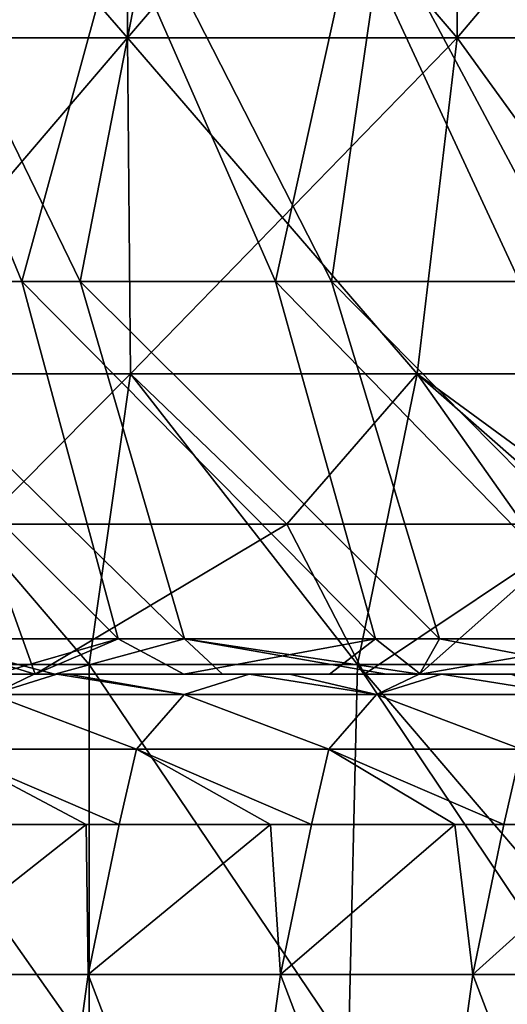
# Model space of a CAD drawing. Header units: inches. Extents: x -3.56 to 3.56, y -0.38 to 0.62.
# Tile 202 of 256: x 1.77 to 1.87, y -0.13 to 0.07. Entities that reach past the tile are written whole.
import ezdxf

# ---------------------------------------------------------------- set-up
doc = ezdxf.new("R2010")
doc.units = ezdxf.units.IN
doc.header["$LTSCALE"] = 65.185185
doc.header["$MEASUREMENT"] = 0
for name, color, linetype in [('11', 7, 'CONTINUOUS'), ('2', 7, 'CONTINUOUS'), ('50', 7, 'CONTINUOUS'), ('51', 7, 'CONTINUOUS'), ('54', 7, 'CONTINUOUS'), ('56', 7, 'CONTINUOUS'), ('57', 7, 'CONTINUOUS'), ('66', 7, 'CONTINUOUS')]:
    doc.layers.add(name, color=color, linetype=linetype)

msp = doc.modelspace()

# ---------------------------------------------------------------- linework, layer by layer
at = {"layer": '11', "color": 13, "linetype": 'Continuous', "true_color": 0xd67263}
for points in [[(1.72943, 0, 3.11456), (1.72485, -0.06048, 3.1171), (1.78125, -0.06048, 3.08522), (1.72943, 0, 3.11456)], [(1.72943, 0, -3.11456), (1.7898, 0, -3.08026), (1.75876, -0.03125, -3.09809), (1.72943, 0, -3.11456)], [(1.7898, 0, 3.08026), (1.72943, 0, 3.11456), (1.78125, -0.06048, 3.08522), (1.7898, 0, 3.08026)], [(1.75876, -0.03125, -3.09809), (1.7898, 0, -3.08026), (1.82237, -0.03125, -3.06111), (1.75876, -0.03125, -3.09809)], [(1.7898, 0, 3.08026), (1.78125, -0.06048, 3.08522), (1.83706, -0.06048, 3.05231), (1.7898, 0, 3.08026)], [(1.7898, 0, -3.08026), (1.8495, 0, -3.04479), (1.82237, -0.03125, -3.06111), (1.7898, 0, -3.08026)], [(1.8495, 0, 3.04479), (1.7898, 0, 3.08026), (1.83706, -0.06048, 3.05231), (1.8495, 0, 3.04479)], [(1.82237, -0.03125, -3.06111), (1.8495, 0, -3.04479), (1.8852, -0.03125, -3.02282), (1.82237, -0.03125, -3.06111)], [(1.8495, 0, 3.04479), (1.83706, -0.06048, 3.05231), (1.89226, -0.06048, 3.0184), (1.8495, 0, 3.04479)], [(1.8495, 0, -3.04479), (1.90849, 0, -3.00817), (1.8852, -0.03125, -3.02282), (1.8495, 0, -3.04479)], [(1.90849, 0, 3.00817), (1.8495, 0, 3.04479), (1.89226, -0.03125, 3.0184), (1.90849, 0, 3.00817)], [(1.8495, 0, 3.04479), (1.89226, -0.06048, 3.0184), (1.89226, -0.03125, 3.0184), (1.8495, 0, 3.04479)], [(1.72674, -0.14056, 3.11605), (1.78125, -0.14056, 3.08522), (1.72485, -0.06048, 3.1171), (1.72674, -0.14056, 3.11605)], [(1.72485, -0.06048, 3.1171), (1.78125, -0.14056, 3.08522), (1.78125, -0.06048, 3.08522), (1.72485, -0.06048, 3.1171)], [(1.78125, -0.14056, 3.08522), (1.83521, -0.14056, 3.05343), (1.78125, -0.06048, 3.08522), (1.78125, -0.14056, 3.08522)], [(1.78125, -0.06048, 3.08522), (1.83521, -0.14056, 3.05343), (1.83706, -0.06048, 3.05231), (1.78125, -0.06048, 3.08522)], [(1.83521, -0.14056, 3.05343), (1.89132, -0.14129, 3.01899), (1.83706, -0.06048, 3.05231), (1.83521, -0.14056, 3.05343)], [(1.89132, -0.14129, 3.01899), (1.89226, -0.125, 3.0184), (1.83706, -0.06048, 3.05231), (1.89132, -0.14129, 3.01899)], [(1.83706, -0.06048, 3.05231), (1.89226, -0.125, 3.0184), (1.89226, -0.06048, 3.0184), (1.83706, -0.06048, 3.05231)]]:
    msp.add_3dface(points, dxfattribs=at)
at = {"layer": '2', "color": 13, "linetype": 'Continuous', "true_color": 0xd67263}
for points in [[(1.78917, 0.06998, -3.08063), (1.71963, 0.06998, -3.11998), (1.78917, 0.15006, -3.08063), (1.78917, 0.06998, -3.08063)], [(1.78917, 0.15006, -3.08063), (1.71963, 0.06998, -3.11998), (1.71963, 0.15006, -3.11998), (1.78917, 0.15006, -3.08063)], [(1.71963, 0.06998, 3.11998), (1.78917, 0.06998, 3.08063), (1.71963, 0.15006, 3.11998), (1.71963, 0.06998, 3.11998)], [(1.71963, 0.15006, 3.11998), (1.78917, 0.06998, 3.08063), (1.78917, 0.15006, 3.08063), (1.71963, 0.15006, 3.11998)], [(1.8578, 0.06998, -3.03973), (1.78917, 0.06998, -3.08063), (1.8578, 0.15006, -3.03973), (1.8578, 0.06998, -3.03973)], [(1.8578, 0.15006, -3.03973), (1.78917, 0.06998, -3.08063), (1.78917, 0.15006, -3.08063), (1.8578, 0.15006, -3.03973)], [(1.78917, 0.06998, 3.08063), (1.8578, 0.06998, 3.03973), (1.78917, 0.15006, 3.08063), (1.78917, 0.06998, 3.08063)], [(1.78917, 0.15006, 3.08063), (1.8578, 0.06998, 3.03973), (1.8578, 0.15006, 3.03973), (1.78917, 0.15006, 3.08063)], [(1.9255, 0.06998, -2.99731), (1.8578, 0.06998, -3.03973), (1.9255, 0.15006, -2.99731), (1.9255, 0.06998, -2.99731)], [(1.9255, 0.15006, -2.99731), (1.8578, 0.06998, -3.03973), (1.8578, 0.15006, -3.03973), (1.9255, 0.15006, -2.99731)], [(1.8578, 0.06998, 3.03973), (1.9255, 0.06998, 2.99731), (1.8578, 0.15006, 3.03973), (1.8578, 0.06998, 3.03973)], [(1.8578, 0.15006, 3.03973), (1.9255, 0.06998, 2.99731), (1.9255, 0.15006, 2.99731), (1.8578, 0.15006, 3.03973)], [(1.78917, 0.06998, -3.08063), (1.72943, 0, -3.11456), (1.71963, 0.06998, -3.11998), (1.78917, 0.06998, -3.08063)], [(1.78917, 0.06998, 3.08063), (1.71963, 0.06998, 3.11998), (1.72943, 0, 3.11456), (1.78917, 0.06998, 3.08063)], [(1.7898, 0, -3.08026), (1.72943, 0, -3.11456), (1.78917, 0.06998, -3.08063), (1.7898, 0, -3.08026)], [(1.7898, 0, 3.08026), (1.78917, 0.06998, 3.08063), (1.72943, 0, 3.11456), (1.7898, 0, 3.08026)], [(1.8578, 0.06998, -3.03973), (1.7898, 0, -3.08026), (1.78917, 0.06998, -3.08063), (1.8578, 0.06998, -3.03973)], [(1.8578, 0.06998, 3.03973), (1.78917, 0.06998, 3.08063), (1.8495, 0, 3.04479), (1.8578, 0.06998, 3.03973)], [(1.8495, 0, 3.04479), (1.78917, 0.06998, 3.08063), (1.7898, 0, 3.08026), (1.8495, 0, 3.04479)], [(1.8495, 0, -3.04479), (1.7898, 0, -3.08026), (1.8578, 0.06998, -3.03973), (1.8495, 0, -3.04479)], [(1.90849, 0, -3.00817), (1.8495, 0, -3.04479), (1.8578, 0.06998, -3.03973), (1.90849, 0, -3.00817)], [(1.90849, 0, 3.00817), (1.8578, 0.06998, 3.03973), (1.8495, 0, 3.04479), (1.90849, 0, 3.00817)], [(1.9255, 0.06998, -2.99731), (1.90849, 0, -3.00817), (1.8578, 0.06998, -3.03973), (1.9255, 0.06998, -2.99731)], [(1.9255, 0.06998, 2.99731), (1.8578, 0.06998, 3.03973), (1.90849, 0, 3.00817), (1.9255, 0.06998, 2.99731)]]:
    msp.add_3dface(points, dxfattribs=at)
at = {"layer": '50', "color": 13, "linetype": 'Continuous', "true_color": 0xd67263}
for points in [[(1.68992, -0.0625, -1.75658), (1.68972, -0.0625, -1.8354), (1.7698, -0.0625, -1.82912), (1.68992, -0.0625, -1.75658)], [(1.68972, -0.0625, -1.8354), (1.68972, -0.0625, -1.91445), (1.7698, -0.0625, -1.90575), (1.68972, -0.0625, -1.8354)], [(1.7698, -0.0625, -1.82912), (1.68972, -0.0625, -1.8354), (1.7698, -0.0625, -1.90575), (1.7698, -0.0625, -1.82912)], [(1.68972, -0.0625, -1.91445), (1.68972, -0.0625, -1.9935), (1.7698, -0.0625, -1.98238), (1.68972, -0.0625, -1.91445)], [(1.7698, -0.0625, -1.90575), (1.68972, -0.0625, -1.91445), (1.7698, -0.0625, -1.98238), (1.7698, -0.0625, -1.90575)], [(1.68972, -0.0625, -1.9935), (1.68972, -0.0625, -2.07254), (1.7698, -0.0625, -2.059), (1.68972, -0.0625, -1.9935)], [(1.7698, -0.0625, -1.98238), (1.68972, -0.0625, -1.9935), (1.7698, -0.0625, -2.059), (1.7698, -0.0625, -1.98238)], [(1.68972, -0.0625, -2.07254), (1.68972, -0.0625, -2.15159), (1.7698, -0.0625, -2.13563), (1.68972, -0.0625, -2.07254)], [(1.7698, -0.0625, -2.059), (1.68972, -0.0625, -2.07254), (1.7698, -0.0625, -2.13563), (1.7698, -0.0625, -2.059)], [(1.68972, -0.0625, -2.15159), (1.68972, -0.0625, -2.23064), (1.7698, -0.0625, -2.21226), (1.68972, -0.0625, -2.15159)], [(1.7698, -0.0625, -2.13563), (1.68972, -0.0625, -2.15159), (1.7698, -0.0625, -2.21226), (1.7698, -0.0625, -2.13563)], [(1.68972, -0.0625, -2.23064), (1.68972, -0.0625, -2.30968), (1.7698, -0.0625, -2.28889), (1.68972, -0.0625, -2.23064)], [(1.7698, -0.0625, -2.21226), (1.68972, -0.0625, -2.23064), (1.7698, -0.0625, -2.28889), (1.7698, -0.0625, -2.21226)], [(1.68972, -0.0625, -2.30968), (1.68972, -0.0625, -2.38873), (1.7698, -0.0625, -2.36552), (1.68972, -0.0625, -2.30968)], [(1.7698, -0.0625, -2.28889), (1.68972, -0.0625, -2.30968), (1.7698, -0.0625, -2.36552), (1.7698, -0.0625, -2.28889)], [(1.68972, -0.0625, -2.38873), (1.68972, -0.0625, -2.46778), (1.7698, -0.0625, -2.44215), (1.68972, -0.0625, -2.38873)], [(1.7698, -0.0625, -2.36552), (1.68972, -0.0625, -2.38873), (1.7698, -0.0625, -2.44215), (1.7698, -0.0625, -2.36552)], [(1.68972, -0.0625, -2.46778), (1.68972, -0.0625, -2.54683), (1.7698, -0.0625, -2.51878), (1.68972, -0.0625, -2.46778)], [(1.7698, -0.0625, -2.44215), (1.68972, -0.0625, -2.46778), (1.7698, -0.0625, -2.51878), (1.7698, -0.0625, -2.44215)], [(1.68972, -0.0625, -2.54683), (1.68972, -0.0625, -2.62587), (1.7698, -0.0625, -2.59541), (1.68972, -0.0625, -2.54683)], [(1.7698, -0.0625, -2.51878), (1.68972, -0.0625, -2.54683), (1.7698, -0.0625, -2.59541), (1.7698, -0.0625, -2.51878)], [(1.68972, -0.0625, -2.62587), (1.68972, -0.0625, -2.70492), (1.7698, -0.0625, -2.67204), (1.68972, -0.0625, -2.62587)], [(1.7698, -0.0625, -2.59541), (1.68972, -0.0625, -2.62587), (1.7698, -0.0625, -2.67204), (1.7698, -0.0625, -2.59541)], [(1.68972, -0.0625, -2.70492), (1.68972, -0.0625, -2.78397), (1.7698, -0.0625, -2.74866), (1.68972, -0.0625, -2.70492)], [(1.7698, -0.0625, -2.67204), (1.68972, -0.0625, -2.70492), (1.7698, -0.0625, -2.74866), (1.7698, -0.0625, -2.67204)], [(1.68972, -0.0625, -2.78397), (1.68972, -0.0625, -2.86301), (1.7698, -0.0625, -2.82529), (1.68972, -0.0625, -2.78397)], [(1.7698, -0.0625, -2.74866), (1.68972, -0.0625, -2.78397), (1.7698, -0.0625, -2.82529), (1.7698, -0.0625, -2.74866)], [(1.68972, -0.0625, -2.86301), (1.68972, -0.0625, -2.94206), (1.7698, -0.0625, -2.90192), (1.68972, -0.0625, -2.86301)], [(1.7698, -0.0625, -2.82529), (1.68972, -0.0625, -2.86301), (1.7698, -0.0625, -2.90192), (1.7698, -0.0625, -2.82529)], [(1.68972, -0.0625, -2.94206), (1.68972, -0.0625, -3.02111), (1.7698, -0.0625, -2.97855), (1.68972, -0.0625, -2.94206)], [(1.7698, -0.0625, -2.90192), (1.68972, -0.0625, -2.94206), (1.7698, -0.0625, -2.97855), (1.7698, -0.0625, -2.90192)], [(1.68972, -0.0625, -3.02111), (1.68999, -0.0625, -3.10059), (1.77001, -0.0625, -3.05561), (1.68972, -0.0625, -3.02111)], [(1.7698, -0.0625, -2.97855), (1.68972, -0.0625, -3.02111), (1.77001, -0.0625, -3.05561), (1.7698, -0.0625, -2.97855)], [(1.68972, -0.0625, 2.36418), (1.68972, -0.0625, 2.28826), (1.7698, -0.0625, 2.35249), (1.68972, -0.0625, 2.36418)], [(1.69438, -0.0625, 2.37225), (1.68972, -0.0625, 2.36418), (1.7698, -0.0625, 2.42769), (1.69438, -0.0625, 2.37225)], [(1.7698, -0.0625, 2.42769), (1.68972, -0.0625, 2.36418), (1.7698, -0.0625, 2.35249), (1.7698, -0.0625, 2.42769)], [(1.68972, -0.0625, 2.28826), (1.68972, -0.0625, 2.21233), (1.7698, -0.0625, 2.2773), (1.68972, -0.0625, 2.28826)], [(1.7698, -0.0625, 2.35249), (1.68972, -0.0625, 2.28826), (1.7698, -0.0625, 2.2773), (1.7698, -0.0625, 2.35249)], [(1.68972, -0.0625, 2.21233), (1.68972, -0.0625, 2.1364), (1.7698, -0.0625, 2.2021), (1.68972, -0.0625, 2.21233)], [(1.7698, -0.0625, 2.2773), (1.68972, -0.0625, 2.21233), (1.7698, -0.0625, 2.2021), (1.7698, -0.0625, 2.2773)], [(1.68972, -0.0625, 2.1364), (1.68972, -0.0625, 2.06047), (1.7698, -0.0625, 2.12691), (1.68972, -0.0625, 2.1364)], [(1.7698, -0.0625, 2.2021), (1.68972, -0.0625, 2.1364), (1.7698, -0.0625, 2.12691), (1.7698, -0.0625, 2.2021)], [(1.68972, -0.0625, 2.06047), (1.68972, -0.0625, 1.98454), (1.7698, -0.0625, 2.05171), (1.68972, -0.0625, 2.06047)], [(1.7698, -0.0625, 2.12691), (1.68972, -0.0625, 2.06047), (1.7698, -0.0625, 2.05171), (1.7698, -0.0625, 2.12691)], [(1.68972, -0.0625, 1.98454), (1.68972, -0.0625, 1.90861), (1.7698, -0.0625, 1.97651), (1.68972, -0.0625, 1.98454)], [(1.7698, -0.0625, 2.05171), (1.68972, -0.0625, 1.98454), (1.7698, -0.0625, 1.97651), (1.7698, -0.0625, 2.05171)], [(1.68972, -0.0625, 1.90861), (1.68972, -0.0625, 1.83269), (1.7698, -0.0625, 1.90132), (1.68972, -0.0625, 1.90861)], [(1.7698, -0.0625, 1.97651), (1.68972, -0.0625, 1.90861), (1.7698, -0.0625, 1.90132), (1.7698, -0.0625, 1.97651)], [(1.68972, -0.0625, 1.83269), (1.68973, -0.0625, 1.75677), (1.7698, -0.0625, 1.82612), (1.68972, -0.0625, 1.83269)], [(1.7698, -0.0625, 1.90132), (1.68972, -0.0625, 1.83269), (1.7698, -0.0625, 1.82612), (1.7698, -0.0625, 1.90132)], [(1.68973, -0.0625, 1.75677), (1.72609, -0.0625, 1.72106), (1.7698, -0.0625, 1.75092), (1.68973, -0.0625, 1.75677)], [(1.7698, -0.0625, 1.82612), (1.68973, -0.0625, 1.75677), (1.7698, -0.0625, 1.75092), (1.7698, -0.0625, 1.82612)], [(1.702, -0.0625, -1.74487), (1.68992, -0.0625, -1.75658), (1.7698, -0.0625, -1.75249), (1.702, -0.0625, -1.74487)], [(1.7698, -0.0625, -1.75249), (1.68992, -0.0625, -1.75658), (1.7698, -0.0625, -1.82912), (1.7698, -0.0625, -1.75249)], [(1.68999, -0.0625, -3.10059), (1.73364, -0.0625, -3.07639), (1.77001, -0.0625, -3.05561), (1.68999, -0.0625, -3.10059)], [(1.73073, -0.0625, 2.43521), (1.69438, -0.0625, 2.37225), (1.7698, -0.0625, 2.42769), (1.73073, -0.0625, 2.43521)], [(1.73626, -0.0625, -1.71077), (1.702, -0.0625, -1.74487), (1.7698, -0.0625, -1.75249), (1.73626, -0.0625, -1.71077)], [(1.7698, -0.0625, 1.75092), (1.72609, -0.0625, 1.72106), (1.76174, -0.0625, 1.68452), (1.7698, -0.0625, 1.75092)], [(1.73442, -0.0625, 2.4416), (1.73073, -0.0625, 2.43521), (1.7698, -0.0625, 2.42769), (1.73442, -0.0625, 2.4416)], [(1.7698, -0.0625, 2.50289), (1.73442, -0.0625, 2.4416), (1.7698, -0.0625, 2.42769), (1.7698, -0.0625, 2.50289)], [(1.76988, -0.0625, -1.67595), (1.73626, -0.0625, -1.71077), (1.7698, -0.0625, -1.75249), (1.76988, -0.0625, -1.67595)], [(1.76995, -0.0625, 1.67589), (1.7698, -0.0625, 1.75092), (1.76174, -0.0625, 1.68452), (1.76995, -0.0625, 1.67589)], [(1.76988, -0.0625, -1.67595), (1.7698, -0.0625, -1.75249), (1.84988, -0.0625, -1.74485), (1.76988, -0.0625, -1.67595)], [(1.7698, -0.0625, -1.75249), (1.7698, -0.0625, -1.82912), (1.84988, -0.0625, -1.82378), (1.7698, -0.0625, -1.75249)], [(1.84988, -0.0625, -1.74485), (1.7698, -0.0625, -1.75249), (1.84988, -0.0625, -1.82378), (1.84988, -0.0625, -1.74485)], [(1.7698, -0.0625, -1.82912), (1.7698, -0.0625, -1.90575), (1.84988, -0.0625, -1.9027), (1.7698, -0.0625, -1.82912)], [(1.84988, -0.0625, -1.82378), (1.7698, -0.0625, -1.82912), (1.84988, -0.0625, -1.9027), (1.84988, -0.0625, -1.82378)], [(1.7698, -0.0625, -1.90575), (1.7698, -0.0625, -1.98238), (1.84988, -0.0625, -1.98163), (1.7698, -0.0625, -1.90575)], [(1.84988, -0.0625, -1.9027), (1.7698, -0.0625, -1.90575), (1.84988, -0.0625, -1.98163), (1.84988, -0.0625, -1.9027)], [(1.7698, -0.0625, -1.98238), (1.7698, -0.0625, -2.059), (1.84988, -0.0625, -1.98163), (1.7698, -0.0625, -1.98238)], [(1.7698, -0.0625, -2.059), (1.7698, -0.0625, -2.13563), (1.84988, -0.0625, -2.06055), (1.7698, -0.0625, -2.059)], [(1.84988, -0.0625, -1.98163), (1.7698, -0.0625, -2.059), (1.84988, -0.0625, -2.06055), (1.84988, -0.0625, -1.98163)], [(1.7698, -0.0625, -2.13563), (1.7698, -0.0625, -2.21226), (1.84988, -0.0625, -2.13948), (1.7698, -0.0625, -2.13563)], [(1.84988, -0.0625, -2.06055), (1.7698, -0.0625, -2.13563), (1.84988, -0.0625, -2.13948), (1.84988, -0.0625, -2.06055)], [(1.7698, -0.0625, -2.21226), (1.7698, -0.0625, -2.28889), (1.84988, -0.0625, -2.21841), (1.7698, -0.0625, -2.21226)], [(1.84988, -0.0625, -2.13948), (1.7698, -0.0625, -2.21226), (1.84988, -0.0625, -2.21841), (1.84988, -0.0625, -2.13948)], [(1.7698, -0.0625, -2.28889), (1.7698, -0.0625, -2.36552), (1.84988, -0.0625, -2.29733), (1.7698, -0.0625, -2.28889)], [(1.84988, -0.0625, -2.21841), (1.7698, -0.0625, -2.28889), (1.84988, -0.0625, -2.29733), (1.84988, -0.0625, -2.21841)], [(1.7698, -0.0625, -2.36552), (1.7698, -0.0625, -2.44215), (1.84988, -0.0625, -2.37626), (1.7698, -0.0625, -2.36552)], [(1.84988, -0.0625, -2.29733), (1.7698, -0.0625, -2.36552), (1.84988, -0.0625, -2.37626), (1.84988, -0.0625, -2.29733)], [(1.7698, -0.0625, -2.44215), (1.7698, -0.0625, -2.51878), (1.84988, -0.0625, -2.45518), (1.7698, -0.0625, -2.44215)], [(1.84988, -0.0625, -2.37626), (1.7698, -0.0625, -2.44215), (1.84988, -0.0625, -2.45518), (1.84988, -0.0625, -2.37626)], [(1.7698, -0.0625, -2.51878), (1.7698, -0.0625, -2.59541), (1.84988, -0.0625, -2.53411), (1.7698, -0.0625, -2.51878)], [(1.84988, -0.0625, -2.45518), (1.7698, -0.0625, -2.51878), (1.84988, -0.0625, -2.53411), (1.84988, -0.0625, -2.45518)], [(1.7698, -0.0625, -2.59541), (1.7698, -0.0625, -2.67204), (1.84988, -0.0625, -2.61304), (1.7698, -0.0625, -2.59541)], [(1.84988, -0.0625, -2.53411), (1.7698, -0.0625, -2.59541), (1.84988, -0.0625, -2.61304), (1.84988, -0.0625, -2.53411)], [(1.7698, -0.0625, -2.67204), (1.7698, -0.0625, -2.74866), (1.84988, -0.0625, -2.69196), (1.7698, -0.0625, -2.67204)], [(1.84988, -0.0625, -2.61304), (1.7698, -0.0625, -2.67204), (1.84988, -0.0625, -2.69196), (1.84988, -0.0625, -2.61304)], [(1.7698, -0.0625, -2.74866), (1.7698, -0.0625, -2.82529), (1.84988, -0.0625, -2.77089), (1.7698, -0.0625, -2.74866)], [(1.84988, -0.0625, -2.69196), (1.7698, -0.0625, -2.74866), (1.84988, -0.0625, -2.77089), (1.84988, -0.0625, -2.69196)], [(1.7698, -0.0625, -2.82529), (1.7698, -0.0625, -2.90192), (1.84988, -0.0625, -2.84981), (1.7698, -0.0625, -2.82529)], [(1.84988, -0.0625, -2.77089), (1.7698, -0.0625, -2.82529), (1.84988, -0.0625, -2.84981), (1.84988, -0.0625, -2.77089)], [(1.7698, -0.0625, -2.90192), (1.7698, -0.0625, -2.97855), (1.84988, -0.0625, -2.92874), (1.7698, -0.0625, -2.90192)], [(1.84988, -0.0625, -2.84981), (1.7698, -0.0625, -2.90192), (1.84988, -0.0625, -2.92874), (1.84988, -0.0625, -2.84981)], [(1.7698, -0.0625, -2.97855), (1.77001, -0.0625, -3.05561), (1.84999, -0.0625, -3.00784), (1.7698, -0.0625, -2.97855)], [(1.84988, -0.0625, -2.92874), (1.7698, -0.0625, -2.97855), (1.84999, -0.0625, -3.00784), (1.84988, -0.0625, -2.92874)], [(1.7698, -0.0625, 2.50289), (1.7698, -0.0625, 2.42769), (1.84988, -0.0625, 2.49087), (1.7698, -0.0625, 2.50289)], [(1.77446, -0.0625, 2.51095), (1.7698, -0.0625, 2.50289), (1.84988, -0.0625, 2.56623), (1.77446, -0.0625, 2.51095)], [(1.84988, -0.0625, 2.56623), (1.7698, -0.0625, 2.50289), (1.84988, -0.0625, 2.49087), (1.84988, -0.0625, 2.56623)], [(1.7698, -0.0625, 2.42769), (1.7698, -0.0625, 2.35249), (1.84988, -0.0625, 2.4155), (1.7698, -0.0625, 2.42769)], [(1.84988, -0.0625, 2.49087), (1.7698, -0.0625, 2.42769), (1.84988, -0.0625, 2.4155), (1.84988, -0.0625, 2.49087)], [(1.7698, -0.0625, 2.35249), (1.7698, -0.0625, 2.2773), (1.84988, -0.0625, 2.34014), (1.7698, -0.0625, 2.35249)], [(1.84988, -0.0625, 2.4155), (1.7698, -0.0625, 2.35249), (1.84988, -0.0625, 2.34014), (1.84988, -0.0625, 2.4155)], [(1.7698, -0.0625, 2.2773), (1.7698, -0.0625, 2.2021), (1.84988, -0.0625, 2.26478), (1.7698, -0.0625, 2.2773)], [(1.84988, -0.0625, 2.34014), (1.7698, -0.0625, 2.2773), (1.84988, -0.0625, 2.26478), (1.84988, -0.0625, 2.34014)], [(1.7698, -0.0625, 2.2021), (1.7698, -0.0625, 2.12691), (1.84988, -0.0625, 2.18942), (1.7698, -0.0625, 2.2021)], [(1.84988, -0.0625, 2.26478), (1.7698, -0.0625, 2.2021), (1.84988, -0.0625, 2.18942), (1.84988, -0.0625, 2.26478)], [(1.7698, -0.0625, 2.12691), (1.7698, -0.0625, 2.05171), (1.84988, -0.0625, 2.11406), (1.7698, -0.0625, 2.12691)], [(1.84988, -0.0625, 2.18942), (1.7698, -0.0625, 2.12691), (1.84988, -0.0625, 2.11406), (1.84988, -0.0625, 2.18942)], [(1.7698, -0.0625, 2.05171), (1.7698, -0.0625, 1.97651), (1.84988, -0.0625, 2.0387), (1.7698, -0.0625, 2.05171)], [(1.84988, -0.0625, 2.11406), (1.7698, -0.0625, 2.05171), (1.84988, -0.0625, 2.0387), (1.84988, -0.0625, 2.11406)], [(1.7698, -0.0625, 1.97651), (1.7698, -0.0625, 1.90132), (1.84988, -0.0625, 1.96334), (1.7698, -0.0625, 1.97651)], [(1.84988, -0.0625, 2.0387), (1.7698, -0.0625, 1.97651), (1.84988, -0.0625, 1.96334), (1.84988, -0.0625, 2.0387)], [(1.7698, -0.0625, 1.90132), (1.7698, -0.0625, 1.82612), (1.84988, -0.0625, 1.88798), (1.7698, -0.0625, 1.90132)], [(1.84988, -0.0625, 1.96334), (1.7698, -0.0625, 1.90132), (1.84988, -0.0625, 1.88798), (1.84988, -0.0625, 1.96334)], [(1.7698, -0.0625, 1.82612), (1.7698, -0.0625, 1.75092), (1.84988, -0.0625, 1.81261), (1.7698, -0.0625, 1.82612)], [(1.84988, -0.0625, 1.88798), (1.7698, -0.0625, 1.82612), (1.84988, -0.0625, 1.81261), (1.84988, -0.0625, 1.88798)], [(1.7698, -0.0625, 1.75092), (1.76995, -0.0625, 1.67589), (1.84988, -0.0625, 1.73725), (1.7698, -0.0625, 1.75092)], [(1.84988, -0.0625, 1.81261), (1.7698, -0.0625, 1.75092), (1.84988, -0.0625, 1.73725), (1.84988, -0.0625, 1.81261)], [(1.77408, -0.0625, -1.6715), (1.76988, -0.0625, -1.67595), (1.84988, -0.0625, -1.66592), (1.77408, -0.0625, -1.6715)], [(1.84988, -0.0625, -1.66592), (1.76988, -0.0625, -1.67595), (1.84988, -0.0625, -1.74485), (1.84988, -0.0625, -1.66592)], [(1.76995, -0.0625, 1.67589), (1.8009, -0.0625, 1.64258), (1.84988, -0.0625, 1.66189), (1.76995, -0.0625, 1.67589)], [(1.84988, -0.0625, 1.73725), (1.76995, -0.0625, 1.67589), (1.84988, -0.0625, 1.66189), (1.84988, -0.0625, 1.73725)], [(1.77001, -0.0625, -3.05561), (1.83855, -0.0625, -3.01485), (1.84999, -0.0625, -3.00784), (1.77001, -0.0625, -3.05561)], [(1.809, -0.0625, -1.63365), (1.77408, -0.0625, -1.6715), (1.84988, -0.0625, -1.66592), (1.809, -0.0625, -1.63365)], [(1.77682, -0.0625, 2.51504), (1.77446, -0.0625, 2.51095), (1.84988, -0.0625, 2.56623), (1.77682, -0.0625, 2.51504)], [(1.8145, -0.0625, 2.58031), (1.77682, -0.0625, 2.51504), (1.84988, -0.0625, 2.56623), (1.8145, -0.0625, 2.58031)], [(1.84988, -0.0625, 1.66189), (1.8009, -0.0625, 1.64258), (1.83125, -0.0625, 1.60866), (1.84988, -0.0625, 1.66189)], [(1.8431, -0.0625, -1.59509), (1.809, -0.0625, -1.63365), (1.84988, -0.0625, -1.66592), (1.8431, -0.0625, -1.59509)], [(1.8145, -0.0625, 2.58031), (1.84988, -0.0625, 2.56623), (1.82291, -0.0625, 2.59487), (1.8145, -0.0625, 2.58031)], [(1.84988, -0.0625, 2.64159), (1.82291, -0.0625, 2.59487), (1.84988, -0.0625, 2.56623), (1.84988, -0.0625, 2.64159)], [(1.85022, -0.0625, 1.58681), (1.84988, -0.0625, 1.66189), (1.83125, -0.0625, 1.60866), (1.85022, -0.0625, 1.58681)], [(1.85, -0.0625, -1.58708), (1.8431, -0.0625, -1.59509), (1.84988, -0.0625, -1.66592), (1.85, -0.0625, -1.58708)], [(1.92996, -0.0625, 1.64039), (1.92996, -0.0625, 1.71638), (1.84988, -0.0625, 1.66189), (1.92996, -0.0625, 1.64039)], [(1.92996, -0.0625, 1.64039), (1.84988, -0.0625, 1.66189), (1.85022, -0.0625, 1.58681), (1.92996, -0.0625, 1.64039)], [(1.92996, -0.0625, 1.71638), (1.92996, -0.0625, 1.79238), (1.84988, -0.0625, 1.73725), (1.92996, -0.0625, 1.71638)], [(1.92996, -0.0625, 1.71638), (1.84988, -0.0625, 1.73725), (1.84988, -0.0625, 1.66189), (1.92996, -0.0625, 1.71638)], [(1.92996, -0.0625, 1.79238), (1.92996, -0.0625, 1.86837), (1.84988, -0.0625, 1.81261), (1.92996, -0.0625, 1.79238)], [(1.92996, -0.0625, 1.79238), (1.84988, -0.0625, 1.81261), (1.84988, -0.0625, 1.73725), (1.92996, -0.0625, 1.79238)], [(1.92996, -0.0625, 1.86837), (1.92996, -0.0625, 1.94436), (1.84988, -0.0625, 1.88798), (1.92996, -0.0625, 1.86837)], [(1.92996, -0.0625, 1.86837), (1.84988, -0.0625, 1.88798), (1.84988, -0.0625, 1.81261), (1.92996, -0.0625, 1.86837)], [(1.92996, -0.0625, 1.94436), (1.92996, -0.0625, 2.02036), (1.84988, -0.0625, 1.96334), (1.92996, -0.0625, 1.94436)], [(1.92996, -0.0625, 1.94436), (1.84988, -0.0625, 1.96334), (1.84988, -0.0625, 1.88798), (1.92996, -0.0625, 1.94436)], [(1.92996, -0.0625, 2.02036), (1.92996, -0.0625, 2.09635), (1.84988, -0.0625, 2.0387), (1.92996, -0.0625, 2.02036)], [(1.92996, -0.0625, 2.02036), (1.84988, -0.0625, 2.0387), (1.84988, -0.0625, 1.96334), (1.92996, -0.0625, 2.02036)], [(1.92996, -0.0625, 2.09635), (1.92996, -0.0625, 2.17234), (1.84988, -0.0625, 2.11406), (1.92996, -0.0625, 2.09635)], [(1.92996, -0.0625, 2.09635), (1.84988, -0.0625, 2.11406), (1.84988, -0.0625, 2.0387), (1.92996, -0.0625, 2.09635)], [(1.92996, -0.0625, 2.17234), (1.92996, -0.0625, 2.24834), (1.84988, -0.0625, 2.18942), (1.92996, -0.0625, 2.17234)], [(1.92996, -0.0625, 2.17234), (1.84988, -0.0625, 2.18942), (1.84988, -0.0625, 2.11406), (1.92996, -0.0625, 2.17234)], [(1.92996, -0.0625, 2.24834), (1.92996, -0.0625, 2.32433), (1.84988, -0.0625, 2.26478), (1.92996, -0.0625, 2.24834)], [(1.92996, -0.0625, 2.24834), (1.84988, -0.0625, 2.26478), (1.84988, -0.0625, 2.18942), (1.92996, -0.0625, 2.24834)], [(1.92996, -0.0625, 2.32433), (1.92996, -0.0625, 2.40032), (1.84988, -0.0625, 2.34014), (1.92996, -0.0625, 2.32433)], [(1.92996, -0.0625, 2.32433), (1.84988, -0.0625, 2.34014), (1.84988, -0.0625, 2.26478), (1.92996, -0.0625, 2.32433)], [(1.92996, -0.0625, 2.40032), (1.92996, -0.0625, 2.47632), (1.84988, -0.0625, 2.4155), (1.92996, -0.0625, 2.40032)], [(1.92996, -0.0625, 2.40032), (1.84988, -0.0625, 2.4155), (1.84988, -0.0625, 2.34014), (1.92996, -0.0625, 2.40032)], [(1.92996, -0.0625, 2.47632), (1.92996, -0.0625, 2.55231), (1.84988, -0.0625, 2.49087), (1.92996, -0.0625, 2.47632)], [(1.92996, -0.0625, 2.47632), (1.84988, -0.0625, 2.49087), (1.84988, -0.0625, 2.4155), (1.92996, -0.0625, 2.47632)], [(1.92996, -0.0625, 2.55231), (1.92996, -0.0625, 2.6283), (1.84988, -0.0625, 2.56623), (1.92996, -0.0625, 2.55231)], [(1.92996, -0.0625, 2.55231), (1.84988, -0.0625, 2.56623), (1.84988, -0.0625, 2.49087), (1.92996, -0.0625, 2.55231)], [(1.92996, -0.0625, 2.6283), (1.92996, -0.0625, 2.7043), (1.84988, -0.0625, 2.64159), (1.92996, -0.0625, 2.6283)], [(1.92996, -0.0625, 2.6283), (1.84988, -0.0625, 2.64159), (1.84988, -0.0625, 2.56623), (1.92996, -0.0625, 2.6283)], [(1.84988, -0.0625, 2.64159), (1.92996, -0.0625, 2.7043), (1.85454, -0.0625, 2.64966), (1.84988, -0.0625, 2.64159)], [(1.85, -0.0625, -1.58708), (1.84988, -0.0625, -1.66592), (1.92996, -0.0625, -1.64307), (1.85, -0.0625, -1.58708)], [(1.84988, -0.0625, -1.66592), (1.84988, -0.0625, -1.74485), (1.92996, -0.0625, -1.72036), (1.84988, -0.0625, -1.66592)], [(1.92996, -0.0625, -1.64307), (1.84988, -0.0625, -1.66592), (1.92996, -0.0625, -1.72036), (1.92996, -0.0625, -1.64307)], [(1.84988, -0.0625, -1.74485), (1.84988, -0.0625, -1.82378), (1.92996, -0.0625, -1.79764), (1.84988, -0.0625, -1.74485)], [(1.92996, -0.0625, -1.72036), (1.84988, -0.0625, -1.74485), (1.92996, -0.0625, -1.79764), (1.92996, -0.0625, -1.72036)], [(1.84988, -0.0625, -1.82378), (1.84988, -0.0625, -1.9027), (1.92996, -0.0625, -1.87492), (1.84988, -0.0625, -1.82378)], [(1.92996, -0.0625, -1.79764), (1.84988, -0.0625, -1.82378), (1.92996, -0.0625, -1.87492), (1.92996, -0.0625, -1.79764)], [(1.84988, -0.0625, -1.9027), (1.84988, -0.0625, -1.98163), (1.92996, -0.0625, -1.95221), (1.84988, -0.0625, -1.9027)], [(1.92996, -0.0625, -1.87492), (1.84988, -0.0625, -1.9027), (1.92996, -0.0625, -1.95221), (1.92996, -0.0625, -1.87492)], [(1.84988, -0.0625, -1.98163), (1.84988, -0.0625, -2.06055), (1.92996, -0.0625, -2.02949), (1.84988, -0.0625, -1.98163)], [(1.92996, -0.0625, -1.95221), (1.84988, -0.0625, -1.98163), (1.92996, -0.0625, -2.02949), (1.92996, -0.0625, -1.95221)], [(1.84988, -0.0625, -2.06055), (1.84988, -0.0625, -2.13948), (1.92996, -0.0625, -2.10678), (1.84988, -0.0625, -2.06055)], [(1.92996, -0.0625, -2.02949), (1.84988, -0.0625, -2.06055), (1.92996, -0.0625, -2.10678), (1.92996, -0.0625, -2.02949)], [(1.84988, -0.0625, -2.13948), (1.84988, -0.0625, -2.21841), (1.92996, -0.0625, -2.18406), (1.84988, -0.0625, -2.13948)], [(1.92996, -0.0625, -2.10678), (1.84988, -0.0625, -2.13948), (1.92996, -0.0625, -2.18406), (1.92996, -0.0625, -2.10678)], [(1.84988, -0.0625, -2.21841), (1.84988, -0.0625, -2.29733), (1.92996, -0.0625, -2.26135), (1.84988, -0.0625, -2.21841)], [(1.92996, -0.0625, -2.18406), (1.84988, -0.0625, -2.21841), (1.92996, -0.0625, -2.26135), (1.92996, -0.0625, -2.18406)], [(1.84988, -0.0625, -2.29733), (1.84988, -0.0625, -2.37626), (1.92996, -0.0625, -2.33863), (1.84988, -0.0625, -2.29733)], [(1.92996, -0.0625, -2.26135), (1.84988, -0.0625, -2.29733), (1.92996, -0.0625, -2.33863), (1.92996, -0.0625, -2.26135)], [(1.84988, -0.0625, -2.37626), (1.84988, -0.0625, -2.45518), (1.92996, -0.0625, -2.41592), (1.84988, -0.0625, -2.37626)], [(1.92996, -0.0625, -2.33863), (1.84988, -0.0625, -2.37626), (1.92996, -0.0625, -2.41592), (1.92996, -0.0625, -2.33863)], [(1.84988, -0.0625, -2.45518), (1.84988, -0.0625, -2.53411), (1.92996, -0.0625, -2.4932), (1.84988, -0.0625, -2.45518)], [(1.92996, -0.0625, -2.41592), (1.84988, -0.0625, -2.45518), (1.92996, -0.0625, -2.4932), (1.92996, -0.0625, -2.41592)], [(1.84988, -0.0625, -2.53411), (1.84988, -0.0625, -2.61304), (1.92996, -0.0625, -2.57049), (1.84988, -0.0625, -2.53411)], [(1.92996, -0.0625, -2.4932), (1.84988, -0.0625, -2.53411), (1.92996, -0.0625, -2.57049), (1.92996, -0.0625, -2.4932)], [(1.84988, -0.0625, -2.61304), (1.84988, -0.0625, -2.69196), (1.92996, -0.0625, -2.64777), (1.84988, -0.0625, -2.61304)], [(1.92996, -0.0625, -2.57049), (1.84988, -0.0625, -2.61304), (1.92996, -0.0625, -2.64777), (1.92996, -0.0625, -2.57049)], [(1.84988, -0.0625, -2.69196), (1.84988, -0.0625, -2.77089), (1.92996, -0.0625, -2.72506), (1.84988, -0.0625, -2.69196)], [(1.92996, -0.0625, -2.64777), (1.84988, -0.0625, -2.69196), (1.92996, -0.0625, -2.72506), (1.92996, -0.0625, -2.64777)], [(1.84988, -0.0625, -2.77089), (1.84988, -0.0625, -2.84981), (1.92996, -0.0625, -2.80234), (1.84988, -0.0625, -2.77089)], [(1.92996, -0.0625, -2.72506), (1.84988, -0.0625, -2.77089), (1.92996, -0.0625, -2.80234), (1.92996, -0.0625, -2.72506)], [(1.84988, -0.0625, -2.84981), (1.84988, -0.0625, -2.92874), (1.92996, -0.0625, -2.87963), (1.84988, -0.0625, -2.84981)], [(1.92996, -0.0625, -2.80234), (1.84988, -0.0625, -2.84981), (1.92996, -0.0625, -2.87963), (1.92996, -0.0625, -2.80234)], [(1.84988, -0.0625, -2.92874), (1.84999, -0.0625, -3.00784), (1.93007, -0.0625, -2.95708), (1.84988, -0.0625, -2.92874)], [(1.92996, -0.0625, -2.87963), (1.84988, -0.0625, -2.92874), (1.93007, -0.0625, -2.95708), (1.92996, -0.0625, -2.87963)], [(1.84999, -0.0625, -3.00784), (1.8902, -0.0625, -2.98273), (1.93007, -0.0625, -2.95708), (1.84999, -0.0625, -3.00784)], [(1.89263, -0.0625, -1.53601), (1.85, -0.0625, -1.58708), (1.92996, -0.0625, -1.56579), (1.89263, -0.0625, -1.53601)], [(1.92996, -0.0625, -1.56579), (1.85, -0.0625, -1.58708), (1.92996, -0.0625, -1.64307), (1.92996, -0.0625, -1.56579)], [(1.92996, -0.0625, 1.5644), (1.92996, -0.0625, 1.64039), (1.85022, -0.0625, 1.58681), (1.92996, -0.0625, 1.5644)], [(1.92996, -0.0625, 1.5644), (1.85022, -0.0625, 1.58681), (1.89757, -0.0625, 1.52989), (1.92996, -0.0625, 1.5644)], [(1.85454, -0.0625, 2.64966), (1.92996, -0.0625, 2.7043), (1.869, -0.0625, 2.6747), (1.85454, -0.0625, 2.64966)]]:
    msp.add_3dface(points, dxfattribs=at)
at = {"layer": '51', "color": 13, "linetype": 'Continuous', "true_color": 0xd67263}
for points in [[(1.73364, -0.0625, -3.07639), (1.75876, -0.03125, -3.09809), (1.77001, -0.0625, -3.05561), (1.73364, -0.0625, -3.07639)], [(1.75876, -0.03125, -3.09809), (1.82237, -0.03125, -3.06111), (1.77001, -0.0625, -3.05561), (1.75876, -0.03125, -3.09809)], [(1.77001, -0.0625, -3.05561), (1.82237, -0.03125, -3.06111), (1.83855, -0.0625, -3.01485), (1.77001, -0.0625, -3.05561)], [(1.82237, -0.03125, -3.06111), (1.8852, -0.03125, -3.02282), (1.83855, -0.0625, -3.01485), (1.82237, -0.03125, -3.06111)], [(1.83855, -0.0625, -3.01485), (1.8852, -0.03125, -3.02282), (1.84999, -0.0625, -3.00784), (1.83855, -0.0625, -3.01485)], [(1.84999, -0.0625, -3.00784), (1.8852, -0.03125, -3.02282), (1.8902, -0.0625, -2.98273), (1.84999, -0.0625, -3.00784)]]:
    msp.add_3dface(points, dxfattribs=at)
at = {"layer": '54', "color": 13, "linetype": 'Continuous', "true_color": 0xd67263}
for points in [[(1.71252, 0.01924, 1.68822), (1.73678, 0.0935, 1.61995), (1.76722, 0.01924, 1.63088), (1.71252, 0.01924, 1.68822)], [(1.77935, 0.01924, -1.61763), (1.74328, 0.0935, -1.61295), (1.72508, 0.01924, -1.67539), (1.77935, 0.01924, -1.61763)], [(1.73678, 0.0935, 1.61995), (1.78749, 0.0935, 1.56381), (1.76722, 0.01924, 1.63088), (1.73678, 0.0935, 1.61995)], [(1.79376, 0.0935, -1.55661), (1.74328, 0.0935, -1.61295), (1.77935, 0.01924, -1.61763), (1.79376, 0.0935, -1.55661)], [(1.76722, 0.01924, 1.63088), (1.78749, 0.0935, 1.56381), (1.82001, 0.01924, 1.57176), (1.76722, 0.01924, 1.63088)], [(1.83169, 0.01924, -1.55812), (1.79376, 0.0935, -1.55661), (1.77935, 0.01924, -1.61763), (1.83169, 0.01924, -1.55812)], [(1.78749, 0.0935, 1.56381), (1.83639, 0.0935, 1.50609), (1.82001, 0.01924, 1.57176), (1.78749, 0.0935, 1.56381)], [(1.84243, 0.0935, -1.49869), (1.79376, 0.0935, -1.55661), (1.83169, 0.01924, -1.55812), (1.84243, 0.0935, -1.49869)], [(1.82001, 0.01924, 1.57176), (1.83639, 0.0935, 1.50609), (1.87081, 0.01924, 1.51093), (1.82001, 0.01924, 1.57176)], [(1.88204, 0.01924, -1.49692), (1.84243, 0.0935, -1.49869), (1.83169, 0.01924, -1.55812), (1.88204, 0.01924, -1.49692)], [(1.83639, 0.0935, 1.50609), (1.88343, 0.0935, 1.44683), (1.87081, 0.01924, 1.51093), (1.83639, 0.0935, 1.50609)], [(1.88923, 0.0935, -1.43925), (1.84243, 0.0935, -1.49869), (1.88204, 0.01924, -1.49692), (1.88923, 0.0935, -1.43925)], [(1.71252, 0.01924, 1.68822), (1.76722, 0.01924, 1.63088), (1.78729, -0.0551, 1.65305), (1.71252, 0.01924, 1.68822)], [(1.73179, -0.0551, 1.7111), (1.71252, 0.01924, 1.68822), (1.78729, -0.0551, 1.65305), (1.73179, -0.0551, 1.7111)], [(1.77935, 0.01924, -1.61763), (1.72508, 0.01924, -1.67539), (1.80108, -0.0551, -1.638), (1.77935, 0.01924, -1.61763)], [(1.80108, -0.0551, -1.638), (1.72508, 0.01924, -1.67539), (1.74608, -0.0551, -1.69651), (1.80108, -0.0551, -1.638)], [(1.76722, 0.01924, 1.63088), (1.82001, 0.01924, 1.57176), (1.84083, -0.0551, 1.5932), (1.76722, 0.01924, 1.63088)], [(1.78729, -0.0551, 1.65305), (1.76722, 0.01924, 1.63088), (1.84083, -0.0551, 1.5932), (1.78729, -0.0551, 1.65305)], [(1.83169, 0.01924, -1.55812), (1.77935, 0.01924, -1.61763), (1.85413, -0.0551, -1.57771), (1.83169, 0.01924, -1.55812)], [(1.85413, -0.0551, -1.57771), (1.77935, 0.01924, -1.61763), (1.80108, -0.0551, -1.638), (1.85413, -0.0551, -1.57771)], [(1.82001, 0.01924, 1.57176), (1.87081, 0.01924, 1.51093), (1.89238, -0.0551, 1.53162), (1.82001, 0.01924, 1.57176)], [(1.84083, -0.0551, 1.5932), (1.82001, 0.01924, 1.57176), (1.89238, -0.0551, 1.53162), (1.84083, -0.0551, 1.5932)], [(1.88204, 0.01924, -1.49692), (1.83169, 0.01924, -1.55812), (1.90515, -0.0551, -1.5157), (1.88204, 0.01924, -1.49692)], [(1.90515, -0.0551, -1.5157), (1.83169, 0.01924, -1.55812), (1.85413, -0.0551, -1.57771), (1.90515, -0.0551, -1.5157)], [(1.76174, -0.0625, 1.68452), (1.73179, -0.0551, 1.7111), (1.78729, -0.0551, 1.65305), (1.76174, -0.0625, 1.68452)], [(1.73626, -0.0625, -1.71077), (1.76988, -0.0625, -1.67595), (1.74608, -0.0551, -1.69651), (1.73626, -0.0625, -1.71077)], [(1.76988, -0.0625, -1.67595), (1.77408, -0.0625, -1.6715), (1.74608, -0.0551, -1.69651), (1.76988, -0.0625, -1.67595)], [(1.77408, -0.0625, -1.6715), (1.80108, -0.0551, -1.638), (1.74608, -0.0551, -1.69651), (1.77408, -0.0625, -1.6715)], [(1.76995, -0.0625, 1.67589), (1.76174, -0.0625, 1.68452), (1.78729, -0.0551, 1.65305), (1.76995, -0.0625, 1.67589)], [(1.8009, -0.0625, 1.64258), (1.76995, -0.0625, 1.67589), (1.78729, -0.0551, 1.65305), (1.8009, -0.0625, 1.64258)], [(1.77408, -0.0625, -1.6715), (1.809, -0.0625, -1.63365), (1.80108, -0.0551, -1.638), (1.77408, -0.0625, -1.6715)], [(1.8009, -0.0625, 1.64258), (1.78729, -0.0551, 1.65305), (1.84083, -0.0551, 1.5932), (1.8009, -0.0625, 1.64258)], [(1.83125, -0.0625, 1.60866), (1.8009, -0.0625, 1.64258), (1.84083, -0.0551, 1.5932), (1.83125, -0.0625, 1.60866)], [(1.809, -0.0625, -1.63365), (1.8431, -0.0625, -1.59509), (1.80108, -0.0551, -1.638), (1.809, -0.0625, -1.63365)], [(1.8431, -0.0625, -1.59509), (1.85, -0.0625, -1.58708), (1.80108, -0.0551, -1.638), (1.8431, -0.0625, -1.59509)], [(1.85, -0.0625, -1.58708), (1.85413, -0.0551, -1.57771), (1.80108, -0.0551, -1.638), (1.85, -0.0625, -1.58708)], [(1.85022, -0.0625, 1.58681), (1.83125, -0.0625, 1.60866), (1.84083, -0.0551, 1.5932), (1.85022, -0.0625, 1.58681)], [(1.85022, -0.0625, 1.58681), (1.84083, -0.0551, 1.5932), (1.89238, -0.0551, 1.53162), (1.85022, -0.0625, 1.58681)], [(1.85, -0.0625, -1.58708), (1.89263, -0.0625, -1.53601), (1.85413, -0.0551, -1.57771), (1.85, -0.0625, -1.58708)], [(1.89757, -0.0625, 1.52989), (1.85022, -0.0625, 1.58681), (1.89238, -0.0551, 1.53162), (1.89757, -0.0625, 1.52989)], [(1.89263, -0.0625, -1.53601), (1.90515, -0.0551, -1.5157), (1.85413, -0.0551, -1.57771), (1.89263, -0.0625, -1.53601)]]:
    msp.add_3dface(points, dxfattribs=at)
at = {"layer": '56', "color": 13, "linetype": 'Continuous', "true_color": 0xd67263}
for points in [[(1.73036, -0.20225, 2.52154), (1.74095, -0.125, 2.51542), (1.7704, -0.20225, 2.59089), (1.73036, -0.20225, 2.52154)], [(1.74095, -0.125, 2.51542), (1.78099, -0.125, 2.58477), (1.7704, -0.20225, 2.59089), (1.74095, -0.125, 2.51542)], [(1.7704, -0.20225, 2.59089), (1.78099, -0.125, 2.58477), (1.81044, -0.20225, 2.66024), (1.7704, -0.20225, 2.59089)], [(1.78099, -0.125, 2.58477), (1.82103, -0.125, 2.65412), (1.81044, -0.20225, 2.66024), (1.78099, -0.125, 2.58477)], [(1.81044, -0.20225, 2.66024), (1.82103, -0.125, 2.65412), (1.85048, -0.20225, 2.72959), (1.81044, -0.20225, 2.66024)], [(1.82103, -0.125, 2.65412), (1.86107, -0.125, 2.72347), (1.85048, -0.20225, 2.72959), (1.82103, -0.125, 2.65412)], [(1.86107, -0.125, 2.72347), (1.89052, -0.20225, 2.79894), (1.85048, -0.20225, 2.72959), (1.86107, -0.125, 2.72347)], [(1.90111, -0.125, 2.79282), (1.89052, -0.20225, 2.79894), (1.86107, -0.125, 2.72347), (1.90111, -0.125, 2.79282)]]:
    msp.add_3dface(points, dxfattribs=at)
at = {"layer": '57', "color": 13, "linetype": 'Continuous', "true_color": 0xd67263}
for points in [[(1.78099, -0.125, 2.58477), (1.74095, -0.125, 2.51542), (1.78058, -0.09375, 2.58406), (1.78099, -0.125, 2.58477)], [(1.78058, -0.09375, 2.58406), (1.74095, -0.125, 2.51542), (1.7474, -0.09375, 2.52658), (1.78058, -0.09375, 2.58406)], [(1.78744, -0.09375, 2.59593), (1.78099, -0.125, 2.58477), (1.78058, -0.09375, 2.58406), (1.78744, -0.09375, 2.59593)], [(1.82103, -0.125, 2.65412), (1.78099, -0.125, 2.58477), (1.81897, -0.09375, 2.65054), (1.82103, -0.125, 2.65412)], [(1.81897, -0.09375, 2.65054), (1.78099, -0.125, 2.58477), (1.78744, -0.09375, 2.59593), (1.81897, -0.09375, 2.65054)], [(1.82748, -0.09375, 2.66528), (1.82103, -0.125, 2.65412), (1.81897, -0.09375, 2.65054), (1.82748, -0.09375, 2.66528)], [(1.86107, -0.125, 2.72347), (1.82103, -0.125, 2.65412), (1.85735, -0.09375, 2.71703), (1.86107, -0.125, 2.72347)], [(1.85735, -0.09375, 2.71703), (1.82103, -0.125, 2.65412), (1.82748, -0.09375, 2.66528), (1.85735, -0.09375, 2.71703)], [(1.86752, -0.09375, 2.73463), (1.86107, -0.125, 2.72347), (1.85735, -0.09375, 2.71703), (1.86752, -0.09375, 2.73463)], [(1.90111, -0.125, 2.79282), (1.86107, -0.125, 2.72347), (1.89574, -0.09375, 2.78351), (1.90111, -0.125, 2.79282)], [(1.89574, -0.09375, 2.78351), (1.86107, -0.125, 2.72347), (1.86752, -0.09375, 2.73463), (1.89574, -0.09375, 2.78351)]]:
    msp.add_3dface(points, dxfattribs=at)
at = {"layer": '66', "color": 13, "linetype": 'Continuous', "true_color": 0xd67263}
for points in [[(1.73442, -0.0625, 2.4416), (1.7698, -0.0625, 2.50289), (1.76093, -0.06669, 2.51877), (1.73442, -0.0625, 2.4416)], [(1.7698, -0.0625, 2.50289), (1.77446, -0.0625, 2.51095), (1.76093, -0.06669, 2.51877), (1.7698, -0.0625, 2.50289)], [(1.76093, -0.06669, 2.51877), (1.77446, -0.0625, 2.51095), (1.80097, -0.06669, 2.58812), (1.76093, -0.06669, 2.51877)], [(1.77446, -0.0625, 2.51095), (1.77682, -0.0625, 2.51504), (1.80097, -0.06669, 2.58812), (1.77446, -0.0625, 2.51095)], [(1.77682, -0.0625, 2.51504), (1.8145, -0.0625, 2.58031), (1.80097, -0.06669, 2.58812), (1.77682, -0.0625, 2.51504)], [(1.80097, -0.06669, 2.58812), (1.8145, -0.0625, 2.58031), (1.84101, -0.06669, 2.65747), (1.80097, -0.06669, 2.58812)], [(1.8145, -0.0625, 2.58031), (1.82291, -0.0625, 2.59487), (1.84101, -0.06669, 2.65747), (1.8145, -0.0625, 2.58031)], [(1.82291, -0.0625, 2.59487), (1.84988, -0.0625, 2.64159), (1.84101, -0.06669, 2.65747), (1.82291, -0.0625, 2.59487)], [(1.84988, -0.0625, 2.64159), (1.85454, -0.0625, 2.64966), (1.84101, -0.06669, 2.65747), (1.84988, -0.0625, 2.64159)], [(1.84101, -0.06669, 2.65747), (1.85454, -0.0625, 2.64966), (1.88105, -0.06669, 2.72682), (1.84101, -0.06669, 2.65747)], [(1.85454, -0.0625, 2.64966), (1.869, -0.0625, 2.6747), (1.88105, -0.06669, 2.72682), (1.85454, -0.0625, 2.64966)], [(1.75102, -0.07812, 2.52449), (1.76093, -0.06669, 2.51877), (1.79106, -0.07812, 2.59384), (1.75102, -0.07812, 2.52449)], [(1.79106, -0.07812, 2.59384), (1.76093, -0.06669, 2.51877), (1.80097, -0.06669, 2.58812), (1.79106, -0.07812, 2.59384)], [(1.79106, -0.07812, 2.59384), (1.80097, -0.06669, 2.58812), (1.8311, -0.07812, 2.66319), (1.79106, -0.07812, 2.59384)], [(1.8311, -0.07812, 2.66319), (1.80097, -0.06669, 2.58812), (1.84101, -0.06669, 2.65747), (1.8311, -0.07812, 2.66319)], [(1.8311, -0.07812, 2.66319), (1.84101, -0.06669, 2.65747), (1.87114, -0.07812, 2.73254), (1.8311, -0.07812, 2.66319)], [(1.87114, -0.07812, 2.73254), (1.84101, -0.06669, 2.65747), (1.88105, -0.06669, 2.72682), (1.87114, -0.07812, 2.73254)], [(1.78058, -0.09375, 2.58406), (1.7474, -0.09375, 2.52658), (1.75102, -0.07812, 2.52449), (1.78058, -0.09375, 2.58406)], [(1.78744, -0.09375, 2.59593), (1.78058, -0.09375, 2.58406), (1.75102, -0.07812, 2.52449), (1.78744, -0.09375, 2.59593)], [(1.78744, -0.09375, 2.59593), (1.75102, -0.07812, 2.52449), (1.79106, -0.07812, 2.59384), (1.78744, -0.09375, 2.59593)], [(1.81897, -0.09375, 2.65054), (1.78744, -0.09375, 2.59593), (1.79106, -0.07812, 2.59384), (1.81897, -0.09375, 2.65054)], [(1.82748, -0.09375, 2.66528), (1.81897, -0.09375, 2.65054), (1.79106, -0.07812, 2.59384), (1.82748, -0.09375, 2.66528)], [(1.82748, -0.09375, 2.66528), (1.79106, -0.07812, 2.59384), (1.8311, -0.07812, 2.66319), (1.82748, -0.09375, 2.66528)], [(1.85735, -0.09375, 2.71703), (1.82748, -0.09375, 2.66528), (1.8311, -0.07812, 2.66319), (1.85735, -0.09375, 2.71703)], [(1.86752, -0.09375, 2.73463), (1.85735, -0.09375, 2.71703), (1.8311, -0.07812, 2.66319), (1.86752, -0.09375, 2.73463)], [(1.86752, -0.09375, 2.73463), (1.8311, -0.07812, 2.66319), (1.87114, -0.07812, 2.73254), (1.86752, -0.09375, 2.73463)], [(1.89574, -0.09375, 2.78351), (1.86752, -0.09375, 2.73463), (1.87114, -0.07812, 2.73254), (1.89574, -0.09375, 2.78351)]]:
    msp.add_3dface(points, dxfattribs=at)

doc.saveas('drawing.dxf')
